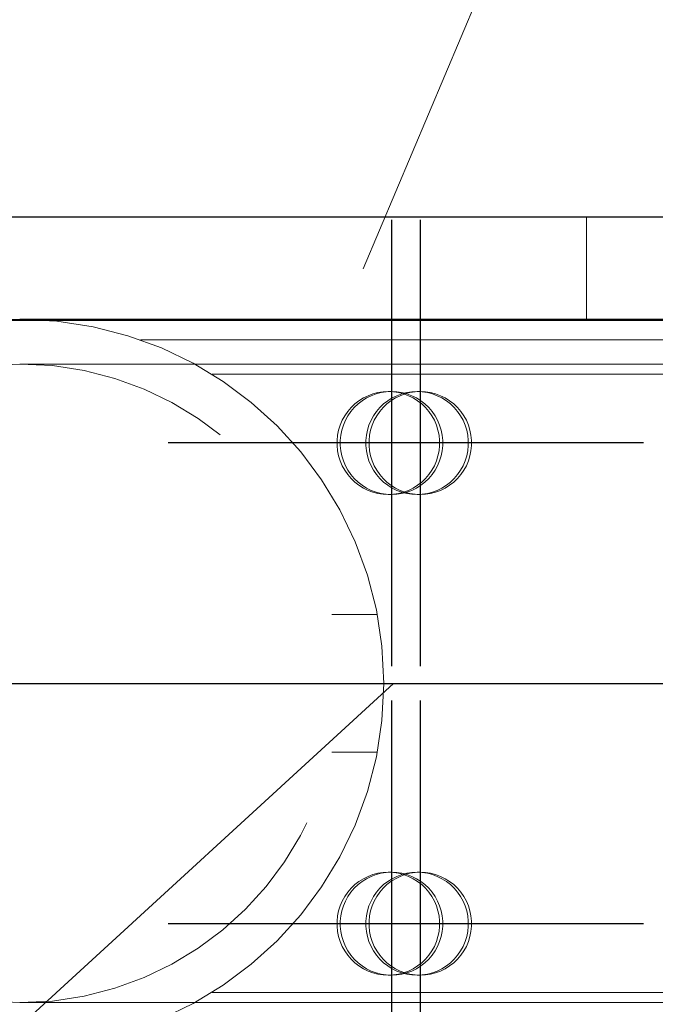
# Model space of a CAD drawing. Header units: millimetres. Extents: x -851 to 2, y 9346 to 10016.
# Tile 81 of 256: x -783.87 to -782.02, y 9574.86 to 9577.72. Entities that reach past the tile are written whole.
import ezdxf

# ---------------------------------------------------------------- set-up
doc = ezdxf.new("R2010")
doc.units = ezdxf.units.MM
doc.header["$LTSCALE"] = 10
doc.linetypes.add('HIDDEN', pattern=[0.375, 0.25, -0.125])
doc.linetypes.add('MITTE', pattern=[2, 1.25, -0.25, 0.25, -0.25])
for name, color, linetype, lineweight in [('PS_Hidden', 2, 'HIDDEN', 9), ('PS_Pos', 1, 'Continuous', 15), ('PS_Shape', 161, 'Continuous', 30), ('PS_SOLID', 7, 'Continuous', 30)]:
    doc.layers.add(name, color=color, linetype=linetype, lineweight=lineweight)
doc.layers.add('PS_Mid', color=5, linetype='MITTE')

# ---------------------------------------------------------------- blocks, each defined once
blk = doc.blocks.new('*X706')
at = {"layer": 'PS_Hidden', "color": 2, "linetype": 'HIDDEN'}
for p, q in [((-782.2184, 9577.1476), (-782.2184, 9576.8476)), ((-783.9456, 9576.8476), (-780.8684, 9576.8476)), ((-783.5168, 9576.7904), (-774.1684, 9576.7904)), ((-781.6917, 9576.7204), (-783.8684, 9576.7204)), ((-783.3084, 9576.6904), (-774.1684, 9576.6904)), ((-782.8401, 9576.6335), (-782.8255, 9576.6373)), ((-782.8161, 9576.6373), (-782.8308, 9576.6335)), ((-782.8255, 9576.6373), (-782.8105, 9576.6396)), ((-782.8012, 9576.6396), (-782.8161, 9576.6373)), ((-782.8105, 9576.6396), (-782.7954, 9576.6404)), ((-782.7861, 9576.6404), (-782.8012, 9576.6396)), ((-782.7954, 9576.6404), (-782.7803, 9576.6396)), ((-782.7954, 9576.6404), (-782.7861, 9576.6404)), ((-782.771, 9576.6396), (-782.7861, 9576.6404)), ((-782.7803, 9576.6396), (-782.7653, 9576.6373)), ((-782.756, 9576.6373), (-782.771, 9576.6396)), ((-782.7653, 9576.6373), (-782.7507, 9576.6335)), ((-782.7563, 9576.6335), (-782.7417, 9576.6373)), ((-782.7414, 9576.6335), (-782.756, 9576.6373)), ((-782.7324, 9576.6373), (-782.747, 9576.6335)), ((-782.7417, 9576.6373), (-782.7267, 9576.6396)), ((-782.7174, 9576.6396), (-782.7324, 9576.6373)), ((-782.7267, 9576.6396), (-782.7116, 9576.6404)), ((-782.7023, 9576.6404), (-782.7174, 9576.6396)), ((-782.7116, 9576.6404), (-782.6965, 9576.6396)), ((-782.7116, 9576.6404), (-782.7023, 9576.6404)), ((-782.6872, 9576.6396), (-782.7023, 9576.6404)), ((-782.6965, 9576.6396), (-782.6816, 9576.6373)), ((-782.6723, 9576.6373), (-782.6872, 9576.6396)), ((-782.6816, 9576.6373), (-782.6669, 9576.6335)), ((-782.6576, 9576.6335), (-782.6723, 9576.6373)), ((-782.8927, 9576.6042), (-782.8807, 9576.6135)), ((-782.8714, 9576.6135), (-782.8834, 9576.6042)), ((-782.8807, 9576.6135), (-782.8679, 9576.6215)), ((-782.8586, 9576.6215), (-782.8714, 9576.6135)), ((-782.8679, 9576.6215), (-782.8543, 9576.6282)), ((-782.845, 9576.6282), (-782.8586, 9576.6215)), ((-782.8543, 9576.6282), (-782.8401, 9576.6335)), ((-782.8308, 9576.6335), (-782.845, 9576.6282)), ((-782.8089, 9576.6042), (-782.797, 9576.6135)), ((-782.7877, 9576.6135), (-782.7996, 9576.6042)), ((-782.797, 9576.6135), (-782.7841, 9576.6215)), ((-782.7748, 9576.6215), (-782.7877, 9576.6135)), ((-782.7841, 9576.6215), (-782.7705, 9576.6282)), ((-782.7612, 9576.6282), (-782.7748, 9576.6215)), ((-782.7705, 9576.6282), (-782.7563, 9576.6335)), ((-782.747, 9576.6335), (-782.7612, 9576.6282)), ((-782.7507, 9576.6335), (-782.7365, 9576.6282)), ((-782.7272, 9576.6282), (-782.7414, 9576.6335)), ((-782.7365, 9576.6282), (-782.7229, 9576.6215)), ((-782.7136, 9576.6215), (-782.7272, 9576.6282)), ((-782.7229, 9576.6215), (-782.7101, 9576.6135)), ((-782.7008, 9576.6135), (-782.7136, 9576.6215)), ((-782.7101, 9576.6135), (-782.6981, 9576.6042)), ((-782.6888, 9576.6042), (-782.7008, 9576.6135)), ((-782.6669, 9576.6335), (-782.6527, 9576.6282)), ((-782.6434, 9576.6282), (-782.6576, 9576.6335)), ((-782.6527, 9576.6282), (-782.6392, 9576.6215)), ((-782.6299, 9576.6215), (-782.6434, 9576.6282)), ((-782.6392, 9576.6215), (-782.6263, 9576.6135)), ((-782.617, 9576.6135), (-782.6299, 9576.6215)), ((-782.6263, 9576.6135), (-782.6144, 9576.6042)), ((-782.6051, 9576.6042), (-782.617, 9576.6135)), ((-782.9221, 9576.5697), (-782.9135, 9576.5822)), ((-782.9135, 9576.5822), (-782.9036, 9576.5937)), ((-782.9042, 9576.5822), (-782.9128, 9576.5697)), ((-782.8943, 9576.5937), (-782.9042, 9576.5822)), ((-782.9036, 9576.5937), (-782.8927, 9576.6042)), ((-782.8834, 9576.6042), (-782.8943, 9576.5937)), ((-782.8384, 9576.5697), (-782.8297, 9576.5822)), ((-782.8297, 9576.5822), (-782.8199, 9576.5937)), ((-782.8204, 9576.5822), (-782.8291, 9576.5697)), ((-782.8106, 9576.5937), (-782.8204, 9576.5822)), ((-782.8199, 9576.5937), (-782.8089, 9576.6042)), ((-782.7996, 9576.6042), (-782.8106, 9576.5937)), ((-782.6981, 9576.6042), (-782.6871, 9576.5937)), ((-782.6778, 9576.5937), (-782.6888, 9576.6042)), ((-782.6871, 9576.5937), (-782.6773, 9576.5822)), ((-782.668, 9576.5822), (-782.6778, 9576.5937)), ((-782.6773, 9576.5822), (-782.6686, 9576.5697)), ((-782.6593, 9576.5697), (-782.668, 9576.5822)), ((-782.6144, 9576.6042), (-782.6034, 9576.5937)), ((-782.5941, 9576.5937), (-782.6051, 9576.6042)), ((-782.6034, 9576.5937), (-782.5935, 9576.5822)), ((-782.5842, 9576.5822), (-782.5941, 9576.5937)), ((-782.5935, 9576.5822), (-782.5849, 9576.5697)), ((-782.5756, 9576.5697), (-782.5842, 9576.5822)), ((-782.9354, 9576.5425), (-782.9295, 9576.5564)), ((-782.9295, 9576.5564), (-782.9221, 9576.5697)), ((-782.9202, 9576.5564), (-782.9261, 9576.5425)), ((-782.9128, 9576.5697), (-782.9202, 9576.5564)), ((-782.8517, 9576.5425), (-782.8457, 9576.5564)), ((-782.8457, 9576.5564), (-782.8384, 9576.5697)), ((-782.8364, 9576.5564), (-782.8424, 9576.5425)), ((-782.8291, 9576.5697), (-782.8364, 9576.5564)), ((-782.6686, 9576.5697), (-782.6613, 9576.5564)), ((-782.6613, 9576.5564), (-782.6553, 9576.5425)), ((-782.652, 9576.5564), (-782.6593, 9576.5697)), ((-782.646, 9576.5425), (-782.652, 9576.5564)), ((-782.5849, 9576.5697), (-782.5776, 9576.5564)), ((-782.5776, 9576.5564), (-782.5716, 9576.5425)), ((-782.5682, 9576.5564), (-782.5756, 9576.5697)), ((-782.5623, 9576.5425), (-782.5682, 9576.5564)), ((-782.943, 9576.5131), (-782.94, 9576.528)), ((-782.94, 9576.528), (-782.9354, 9576.5425)), ((-782.9307, 9576.528), (-782.9337, 9576.5131)), ((-782.9261, 9576.5425), (-782.9307, 9576.528)), ((-782.8593, 9576.5131), (-782.8562, 9576.528)), ((-782.8562, 9576.528), (-782.8517, 9576.5425)), ((-782.8469, 9576.528), (-782.85, 9576.5131)), ((-782.8424, 9576.5425), (-782.8469, 9576.528)), ((-782.6553, 9576.5425), (-782.6508, 9576.528)), ((-782.6508, 9576.528), (-782.6478, 9576.5131)), ((-782.6415, 9576.528), (-782.646, 9576.5425)), ((-782.6385, 9576.5131), (-782.6415, 9576.528)), ((-782.5716, 9576.5425), (-782.5671, 9576.528)), ((-782.5671, 9576.528), (-782.564, 9576.5131)), ((-782.5578, 9576.528), (-782.5623, 9576.5425)), ((-782.5547, 9576.5131), (-782.5578, 9576.528)), ((-782.9445, 9576.498), (-782.943, 9576.5131)), ((-782.9445, 9576.4828), (-782.9445, 9576.498)), ((-782.9337, 9576.5131), (-782.9352, 9576.498)), ((-782.9352, 9576.498), (-782.9352, 9576.4828)), ((-782.8608, 9576.498), (-782.8593, 9576.5131)), ((-782.8608, 9576.4828), (-782.8608, 9576.498)), ((-782.85, 9576.5131), (-782.8515, 9576.498)), ((-782.8515, 9576.498), (-782.8515, 9576.4828)), ((-782.6478, 9576.5131), (-782.6462, 9576.498)), ((-782.6462, 9576.498), (-782.6462, 9576.4828)), ((-782.6369, 9576.498), (-782.6385, 9576.5131)), ((-782.6369, 9576.4828), (-782.6369, 9576.498)), ((-782.564, 9576.5131), (-782.5625, 9576.498)), ((-782.5625, 9576.498), (-782.5625, 9576.4828)), ((-782.5532, 9576.498), (-782.5547, 9576.5131)), ((-782.5532, 9576.4828), (-782.5532, 9576.498)), ((-782.943, 9576.4677), (-782.9445, 9576.4828)), ((-782.94, 9576.4528), (-782.943, 9576.4677)), ((-782.9352, 9576.4828), (-782.9337, 9576.4677)), ((-782.9337, 9576.4677), (-782.9307, 9576.4528)), ((-782.8593, 9576.4677), (-782.8608, 9576.4828)), ((-782.8562, 9576.4528), (-782.8593, 9576.4677)), ((-782.8515, 9576.4828), (-782.85, 9576.4677)), ((-782.85, 9576.4677), (-782.8469, 9576.4528)), ((-782.6478, 9576.4677), (-782.6508, 9576.4528)), ((-782.6462, 9576.4828), (-782.6478, 9576.4677)), ((-782.6415, 9576.4528), (-782.6385, 9576.4677)), ((-782.6385, 9576.4677), (-782.6369, 9576.4828)), ((-782.564, 9576.4677), (-782.5671, 9576.4528)), ((-782.5625, 9576.4828), (-782.564, 9576.4677)), ((-782.5578, 9576.4528), (-782.5547, 9576.4677)), ((-782.5547, 9576.4677), (-782.5532, 9576.4828)), ((-782.9354, 9576.4383), (-782.94, 9576.4528)), ((-782.9295, 9576.4243), (-782.9354, 9576.4383)), ((-782.9307, 9576.4528), (-782.9261, 9576.4383)), ((-782.9261, 9576.4383), (-782.9202, 9576.4243)), ((-782.8517, 9576.4383), (-782.8562, 9576.4528)), ((-782.8457, 9576.4243), (-782.8517, 9576.4383)), ((-782.8469, 9576.4528), (-782.8424, 9576.4383)), ((-782.8424, 9576.4383), (-782.8364, 9576.4243)), ((-782.6553, 9576.4383), (-782.6613, 9576.4243)), ((-782.6508, 9576.4528), (-782.6553, 9576.4383)), ((-782.652, 9576.4243), (-782.646, 9576.4383)), ((-782.646, 9576.4383), (-782.6415, 9576.4528)), ((-782.5716, 9576.4383), (-782.5776, 9576.4243)), ((-782.5671, 9576.4528), (-782.5716, 9576.4383)), ((-782.5682, 9576.4243), (-782.5623, 9576.4383)), ((-782.5623, 9576.4383), (-782.5578, 9576.4528)), ((-782.9221, 9576.411), (-782.9295, 9576.4243)), ((-782.9135, 9576.3986), (-782.9221, 9576.411)), ((-782.9202, 9576.4243), (-782.9128, 9576.411)), ((-782.9128, 9576.411), (-782.9042, 9576.3986)), ((-782.8384, 9576.411), (-782.8457, 9576.4243)), ((-782.8297, 9576.3986), (-782.8384, 9576.411)), ((-782.8364, 9576.4243), (-782.8291, 9576.411)), ((-782.8291, 9576.411), (-782.8204, 9576.3986)), ((-782.6686, 9576.411), (-782.6773, 9576.3986)), ((-782.6613, 9576.4243), (-782.6686, 9576.411)), ((-782.668, 9576.3986), (-782.6593, 9576.411)), ((-782.6593, 9576.411), (-782.652, 9576.4243)), ((-782.5849, 9576.411), (-782.5935, 9576.3986)), ((-782.5776, 9576.4243), (-782.5849, 9576.411)), ((-782.5842, 9576.3986), (-782.5756, 9576.411)), ((-782.5756, 9576.411), (-782.5682, 9576.4243)), ((-782.9036, 9576.387), (-782.9135, 9576.3986)), ((-782.9042, 9576.3986), (-782.8943, 9576.387)), ((-782.8927, 9576.3766), (-782.9036, 9576.387)), ((-782.8943, 9576.387), (-782.8834, 9576.3766)), ((-782.8199, 9576.387), (-782.8297, 9576.3986)), ((-782.8204, 9576.3986), (-782.8106, 9576.387)), ((-782.8089, 9576.3766), (-782.8199, 9576.387)), ((-782.8106, 9576.387), (-782.7996, 9576.3766)), ((-782.6871, 9576.387), (-782.6981, 9576.3766)), ((-782.6888, 9576.3766), (-782.6778, 9576.387)), ((-782.6773, 9576.3986), (-782.6871, 9576.387)), ((-782.6778, 9576.387), (-782.668, 9576.3986)), ((-782.6034, 9576.387), (-782.6144, 9576.3766)), ((-782.6051, 9576.3766), (-782.5941, 9576.387)), ((-782.5935, 9576.3986), (-782.6034, 9576.387)), ((-782.5941, 9576.387), (-782.5842, 9576.3986)), ((-782.8807, 9576.3673), (-782.8927, 9576.3766)), ((-782.8834, 9576.3766), (-782.8714, 9576.3673)), ((-782.8679, 9576.3592), (-782.8807, 9576.3673)), ((-782.8714, 9576.3673), (-782.8586, 9576.3592)), ((-782.8543, 9576.3525), (-782.8679, 9576.3592)), ((-782.8586, 9576.3592), (-782.845, 9576.3525)), ((-782.8401, 9576.3472), (-782.8543, 9576.3525)), ((-782.845, 9576.3525), (-782.8308, 9576.3472)), ((-782.797, 9576.3673), (-782.8089, 9576.3766)), ((-782.7996, 9576.3766), (-782.7877, 9576.3673)), ((-782.7841, 9576.3592), (-782.797, 9576.3673)), ((-782.7877, 9576.3673), (-782.7748, 9576.3592)), ((-782.7705, 9576.3525), (-782.7841, 9576.3592)), ((-782.7748, 9576.3592), (-782.7612, 9576.3525)), ((-782.7563, 9576.3472), (-782.7705, 9576.3525)), ((-782.7612, 9576.3525), (-782.747, 9576.3472)), ((-782.7365, 9576.3525), (-782.7507, 9576.3472)), ((-782.7414, 9576.3472), (-782.7272, 9576.3525)), ((-782.7229, 9576.3592), (-782.7365, 9576.3525)), ((-782.7272, 9576.3525), (-782.7136, 9576.3592)), ((-782.7101, 9576.3673), (-782.7229, 9576.3592)), ((-782.7136, 9576.3592), (-782.7008, 9576.3673)), ((-782.6981, 9576.3766), (-782.7101, 9576.3673)), ((-782.7008, 9576.3673), (-782.6888, 9576.3766)), ((-782.6527, 9576.3525), (-782.6669, 9576.3472)), ((-782.6576, 9576.3472), (-782.6434, 9576.3525)), ((-782.6392, 9576.3592), (-782.6527, 9576.3525)), ((-782.6434, 9576.3525), (-782.6299, 9576.3592)), ((-782.6263, 9576.3673), (-782.6392, 9576.3592)), ((-782.6299, 9576.3592), (-782.617, 9576.3673)), ((-782.6144, 9576.3766), (-782.6263, 9576.3673)), ((-782.617, 9576.3673), (-782.6051, 9576.3766)), ((-782.8255, 9576.3434), (-782.8401, 9576.3472)), ((-782.8308, 9576.3472), (-782.8161, 9576.3434)), ((-782.8105, 9576.3411), (-782.8255, 9576.3434)), ((-782.8161, 9576.3434), (-782.8012, 9576.3411)), ((-782.7954, 9576.3404), (-782.8105, 9576.3411)), ((-782.8012, 9576.3411), (-782.7861, 9576.3404)), ((-782.7803, 9576.3411), (-782.7954, 9576.3404)), ((-782.7954, 9576.3404), (-782.7861, 9576.3404)), ((-782.7861, 9576.3404), (-782.771, 9576.3411)), ((-782.7653, 9576.3434), (-782.7803, 9576.3411)), ((-782.771, 9576.3411), (-782.756, 9576.3434)), ((-782.7507, 9576.3472), (-782.7653, 9576.3434)), ((-782.7417, 9576.3434), (-782.7563, 9576.3472)), ((-782.756, 9576.3434), (-782.7414, 9576.3472)), ((-782.747, 9576.3472), (-782.7324, 9576.3434)), ((-782.7267, 9576.3411), (-782.7417, 9576.3434)), ((-782.7324, 9576.3434), (-782.7174, 9576.3411)), ((-782.7116, 9576.3404), (-782.7267, 9576.3411)), ((-782.7174, 9576.3411), (-782.7023, 9576.3404)), ((-782.6965, 9576.3411), (-782.7116, 9576.3404)), ((-782.7116, 9576.3404), (-782.7023, 9576.3404)), ((-782.7023, 9576.3404), (-782.6872, 9576.3411)), ((-782.6816, 9576.3434), (-782.6965, 9576.3411)), ((-782.6872, 9576.3411), (-782.6723, 9576.3434)), ((-782.6669, 9576.3472), (-782.6816, 9576.3434)), ((-782.6723, 9576.3434), (-782.6576, 9576.3472)), ((-782.8274, 9575.9904), (-782.9601, 9575.9904)), ((-782.8274, 9575.5904), (-782.9601, 9575.5904)), ((-782.8543, 9575.2282), (-782.8401, 9575.2335)), ((-782.8308, 9575.2335), (-782.845, 9575.2282)), ((-782.8401, 9575.2335), (-782.8255, 9575.2373)), ((-782.8161, 9575.2373), (-782.8308, 9575.2335)), ((-782.8255, 9575.2373), (-782.8105, 9575.2396)), ((-782.8012, 9575.2396), (-782.8161, 9575.2373)), ((-782.8105, 9575.2396), (-782.7954, 9575.2404)), ((-782.7861, 9575.2404), (-782.8012, 9575.2396)), ((-782.7954, 9575.2404), (-782.7803, 9575.2396)), ((-782.7954, 9575.2404), (-782.7861, 9575.2404)), ((-782.771, 9575.2396), (-782.7861, 9575.2404)), ((-782.7803, 9575.2396), (-782.7653, 9575.2373)), ((-782.756, 9575.2373), (-782.771, 9575.2396)), ((-782.7705, 9575.2282), (-782.7563, 9575.2335)), ((-782.7653, 9575.2373), (-782.7507, 9575.2335)), ((-782.747, 9575.2335), (-782.7612, 9575.2282)), ((-782.7563, 9575.2335), (-782.7417, 9575.2373)), ((-782.7414, 9575.2335), (-782.756, 9575.2373)), ((-782.7507, 9575.2335), (-782.7365, 9575.2282)), ((-782.7324, 9575.2373), (-782.747, 9575.2335)), ((-782.7417, 9575.2373), (-782.7267, 9575.2396)), ((-782.7272, 9575.2282), (-782.7414, 9575.2335)), ((-782.7174, 9575.2396), (-782.7324, 9575.2373)), ((-782.7267, 9575.2396), (-782.7116, 9575.2404)), ((-782.7023, 9575.2404), (-782.7174, 9575.2396)), ((-782.7116, 9575.2404), (-782.6965, 9575.2396)), ((-782.7116, 9575.2404), (-782.7023, 9575.2404)), ((-782.6872, 9575.2396), (-782.7023, 9575.2404)), ((-782.6965, 9575.2396), (-782.6816, 9575.2373)), ((-782.6723, 9575.2373), (-782.6872, 9575.2396)), ((-782.6816, 9575.2373), (-782.6669, 9575.2335)), ((-782.6576, 9575.2335), (-782.6723, 9575.2373)), ((-782.6669, 9575.2335), (-782.6527, 9575.2282)), ((-782.6434, 9575.2282), (-782.6576, 9575.2335)), ((-782.9036, 9575.1937), (-782.8927, 9575.2042)), ((-782.8834, 9575.2042), (-782.8943, 9575.1937)), ((-782.8927, 9575.2042), (-782.8807, 9575.2135)), ((-782.8714, 9575.2135), (-782.8834, 9575.2042)), ((-782.8807, 9575.2135), (-782.8679, 9575.2215)), ((-782.8586, 9575.2215), (-782.8714, 9575.2135)), ((-782.8679, 9575.2215), (-782.8543, 9575.2282)), ((-782.845, 9575.2282), (-782.8586, 9575.2215)), ((-782.8199, 9575.1937), (-782.8089, 9575.2042)), ((-782.7996, 9575.2042), (-782.8106, 9575.1937)), ((-782.8089, 9575.2042), (-782.797, 9575.2135)), ((-782.7877, 9575.2135), (-782.7996, 9575.2042)), ((-782.797, 9575.2135), (-782.7841, 9575.2215)), ((-782.7748, 9575.2215), (-782.7877, 9575.2135)), ((-782.7841, 9575.2215), (-782.7705, 9575.2282)), ((-782.7612, 9575.2282), (-782.7748, 9575.2215)), ((-782.7365, 9575.2282), (-782.7229, 9575.2215)), ((-782.7136, 9575.2215), (-782.7272, 9575.2282)), ((-782.7229, 9575.2215), (-782.7101, 9575.2135)), ((-782.7008, 9575.2135), (-782.7136, 9575.2215)), ((-782.7101, 9575.2135), (-782.6981, 9575.2042)), ((-782.6888, 9575.2042), (-782.7008, 9575.2135)), ((-782.6981, 9575.2042), (-782.6871, 9575.1937)), ((-782.6778, 9575.1937), (-782.6888, 9575.2042)), ((-782.6527, 9575.2282), (-782.6392, 9575.2215)), ((-782.6299, 9575.2215), (-782.6434, 9575.2282)), ((-782.6392, 9575.2215), (-782.6263, 9575.2135)), ((-782.617, 9575.2135), (-782.6299, 9575.2215)), ((-782.6263, 9575.2135), (-782.6144, 9575.2042)), ((-782.6051, 9575.2042), (-782.617, 9575.2135)), ((-782.6144, 9575.2042), (-782.6034, 9575.1937)), ((-782.5941, 9575.1937), (-782.6051, 9575.2042)), ((-782.9221, 9575.1697), (-782.9135, 9575.1822)), ((-782.9135, 9575.1822), (-782.9036, 9575.1937)), ((-782.9042, 9575.1822), (-782.9128, 9575.1697)), ((-782.8943, 9575.1937), (-782.9042, 9575.1822)), ((-782.8384, 9575.1697), (-782.8297, 9575.1822)), ((-782.8297, 9575.1822), (-782.8199, 9575.1937)), ((-782.8204, 9575.1822), (-782.8291, 9575.1697)), ((-782.8106, 9575.1937), (-782.8204, 9575.1822)), ((-782.6871, 9575.1937), (-782.6773, 9575.1822)), ((-782.668, 9575.1822), (-782.6778, 9575.1937)), ((-782.6773, 9575.1822), (-782.6686, 9575.1697)), ((-782.6593, 9575.1697), (-782.668, 9575.1822)), ((-782.6034, 9575.1937), (-782.5935, 9575.1822)), ((-782.5842, 9575.1822), (-782.5941, 9575.1937)), ((-782.5935, 9575.1822), (-782.5849, 9575.1697)), ((-782.5756, 9575.1697), (-782.5842, 9575.1822)), ((-782.9354, 9575.1425), (-782.9295, 9575.1564)), ((-782.9295, 9575.1564), (-782.9221, 9575.1697)), ((-782.9202, 9575.1564), (-782.9261, 9575.1425)), ((-782.9128, 9575.1697), (-782.9202, 9575.1564)), ((-782.8517, 9575.1425), (-782.8457, 9575.1564)), ((-782.8457, 9575.1564), (-782.8384, 9575.1697)), ((-782.8364, 9575.1564), (-782.8424, 9575.1425)), ((-782.8291, 9575.1697), (-782.8364, 9575.1564)), ((-782.6686, 9575.1697), (-782.6613, 9575.1564)), ((-782.6613, 9575.1564), (-782.6553, 9575.1425)), ((-782.652, 9575.1564), (-782.6593, 9575.1697)), ((-782.646, 9575.1425), (-782.652, 9575.1564)), ((-782.5849, 9575.1697), (-782.5776, 9575.1564)), ((-782.5776, 9575.1564), (-782.5716, 9575.1425)), ((-782.5682, 9575.1564), (-782.5756, 9575.1697)), ((-782.5623, 9575.1425), (-782.5682, 9575.1564)), ((-782.943, 9575.1131), (-782.94, 9575.128)), ((-782.94, 9575.128), (-782.9354, 9575.1425)), ((-782.9307, 9575.128), (-782.9337, 9575.1131)), ((-782.9261, 9575.1425), (-782.9307, 9575.128)), ((-782.8593, 9575.1131), (-782.8562, 9575.128)), ((-782.8562, 9575.128), (-782.8517, 9575.1425)), ((-782.8469, 9575.128), (-782.85, 9575.1131)), ((-782.8424, 9575.1425), (-782.8469, 9575.128)), ((-782.6553, 9575.1425), (-782.6508, 9575.128)), ((-782.6508, 9575.128), (-782.6478, 9575.1131)), ((-782.6415, 9575.128), (-782.646, 9575.1425)), ((-782.6385, 9575.1131), (-782.6415, 9575.128)), ((-782.5716, 9575.1425), (-782.5671, 9575.128)), ((-782.5671, 9575.128), (-782.564, 9575.1131)), ((-782.5578, 9575.128), (-782.5623, 9575.1425)), ((-782.5547, 9575.1131), (-782.5578, 9575.128)), ((-782.9445, 9575.098), (-782.943, 9575.1131)), ((-782.9445, 9575.0828), (-782.9445, 9575.098)), ((-782.9337, 9575.1131), (-782.9352, 9575.098)), ((-782.9352, 9575.098), (-782.9352, 9575.0828)), ((-782.8608, 9575.098), (-782.8593, 9575.1131)), ((-782.8608, 9575.0828), (-782.8608, 9575.098)), ((-782.85, 9575.1131), (-782.8515, 9575.098)), ((-782.8515, 9575.098), (-782.8515, 9575.0828)), ((-782.6478, 9575.1131), (-782.6462, 9575.098)), ((-782.6462, 9575.098), (-782.6462, 9575.0828)), ((-782.6369, 9575.098), (-782.6385, 9575.1131)), ((-782.6369, 9575.0828), (-782.6369, 9575.098)), ((-782.564, 9575.1131), (-782.5625, 9575.098)), ((-782.5625, 9575.098), (-782.5625, 9575.0828)), ((-782.5532, 9575.098), (-782.5547, 9575.1131)), ((-782.5532, 9575.0828), (-782.5532, 9575.098)), ((-782.943, 9575.0677), (-782.9445, 9575.0828)), ((-782.94, 9575.0528), (-782.943, 9575.0677)), ((-782.9352, 9575.0828), (-782.9337, 9575.0677)), ((-782.9337, 9575.0677), (-782.9307, 9575.0528)), ((-782.8593, 9575.0677), (-782.8608, 9575.0828)), ((-782.8562, 9575.0528), (-782.8593, 9575.0677)), ((-782.8515, 9575.0828), (-782.85, 9575.0677)), ((-782.85, 9575.0677), (-782.8469, 9575.0528)), ((-782.6478, 9575.0677), (-782.6508, 9575.0528)), ((-782.6462, 9575.0828), (-782.6478, 9575.0677)), ((-782.6415, 9575.0528), (-782.6385, 9575.0677)), ((-782.6385, 9575.0677), (-782.6369, 9575.0828)), ((-782.564, 9575.0677), (-782.5671, 9575.0528)), ((-782.5625, 9575.0828), (-782.564, 9575.0677)), ((-782.5578, 9575.0528), (-782.5547, 9575.0677)), ((-782.5547, 9575.0677), (-782.5532, 9575.0828)), ((-782.9354, 9575.0383), (-782.94, 9575.0528)), ((-782.9295, 9575.0243), (-782.9354, 9575.0383)), ((-782.9307, 9575.0528), (-782.9261, 9575.0383)), ((-782.9261, 9575.0383), (-782.9202, 9575.0243)), ((-782.8517, 9575.0383), (-782.8562, 9575.0528)), ((-782.8457, 9575.0243), (-782.8517, 9575.0383)), ((-782.8469, 9575.0528), (-782.8424, 9575.0383)), ((-782.8424, 9575.0383), (-782.8364, 9575.0243)), ((-782.6553, 9575.0383), (-782.6613, 9575.0243)), ((-782.6508, 9575.0528), (-782.6553, 9575.0383)), ((-782.652, 9575.0243), (-782.646, 9575.0383)), ((-782.646, 9575.0383), (-782.6415, 9575.0528)), ((-782.5716, 9575.0383), (-782.5776, 9575.0243)), ((-782.5671, 9575.0528), (-782.5716, 9575.0383)), ((-782.5682, 9575.0243), (-782.5623, 9575.0383)), ((-782.5623, 9575.0383), (-782.5578, 9575.0528)), ((-782.9221, 9575.011), (-782.9295, 9575.0243)), ((-782.9135, 9574.9986), (-782.9221, 9575.011)), ((-782.9202, 9575.0243), (-782.9128, 9575.011)), ((-782.9128, 9575.011), (-782.9042, 9574.9986)), ((-782.8384, 9575.011), (-782.8457, 9575.0243)), ((-782.8297, 9574.9986), (-782.8384, 9575.011)), ((-782.8364, 9575.0243), (-782.8291, 9575.011)), ((-782.8291, 9575.011), (-782.8204, 9574.9986)), ((-782.6686, 9575.011), (-782.6773, 9574.9986)), ((-782.6613, 9575.0243), (-782.6686, 9575.011)), ((-782.668, 9574.9986), (-782.6593, 9575.011)), ((-782.6593, 9575.011), (-782.652, 9575.0243)), ((-782.5849, 9575.011), (-782.5935, 9574.9986)), ((-782.5776, 9575.0243), (-782.5849, 9575.011)), ((-782.5842, 9574.9986), (-782.5756, 9575.011)), ((-782.5756, 9575.011), (-782.5682, 9575.0243)), ((-782.9036, 9574.987), (-782.9135, 9574.9986)), ((-782.9042, 9574.9986), (-782.8943, 9574.987)), ((-782.8927, 9574.9766), (-782.9036, 9574.987)), ((-782.8943, 9574.987), (-782.8834, 9574.9766)), ((-782.8807, 9574.9673), (-782.8927, 9574.9766)), ((-782.8834, 9574.9766), (-782.8714, 9574.9673)), ((-782.8199, 9574.987), (-782.8297, 9574.9986)), ((-782.8204, 9574.9986), (-782.8106, 9574.987)), ((-782.8089, 9574.9766), (-782.8199, 9574.987)), ((-782.8106, 9574.987), (-782.7996, 9574.9766)), ((-782.797, 9574.9673), (-782.8089, 9574.9766)), ((-782.7996, 9574.9766), (-782.7877, 9574.9673)), ((-782.6981, 9574.9766), (-782.7101, 9574.9673)), ((-782.7008, 9574.9673), (-782.6888, 9574.9766)), ((-782.6871, 9574.987), (-782.6981, 9574.9766)), ((-782.6888, 9574.9766), (-782.6778, 9574.987)), ((-782.6773, 9574.9986), (-782.6871, 9574.987)), ((-782.6778, 9574.987), (-782.668, 9574.9986)), ((-782.6144, 9574.9766), (-782.6263, 9574.9673)), ((-782.617, 9574.9673), (-782.6051, 9574.9766)), ((-782.6034, 9574.987), (-782.6144, 9574.9766)), ((-782.6051, 9574.9766), (-782.5941, 9574.987)), ((-782.5935, 9574.9986), (-782.6034, 9574.987)), ((-782.5941, 9574.987), (-782.5842, 9574.9986)), ((-782.8679, 9574.9592), (-782.8807, 9574.9673)), ((-782.8714, 9574.9673), (-782.8586, 9574.9592)), ((-782.8543, 9574.9525), (-782.8679, 9574.9592)), ((-782.8586, 9574.9592), (-782.845, 9574.9525)), ((-782.8401, 9574.9472), (-782.8543, 9574.9525)), ((-782.845, 9574.9525), (-782.8308, 9574.9472)), ((-782.8255, 9574.9434), (-782.8401, 9574.9472)), ((-782.8308, 9574.9472), (-782.8161, 9574.9434)), ((-782.8105, 9574.9411), (-782.8255, 9574.9434)), ((-782.8161, 9574.9434), (-782.8012, 9574.9411)), ((-782.7841, 9574.9592), (-782.797, 9574.9673)), ((-782.7877, 9574.9673), (-782.7748, 9574.9592)), ((-782.7705, 9574.9525), (-782.7841, 9574.9592)), ((-782.7653, 9574.9434), (-782.7803, 9574.9411)), ((-782.7748, 9574.9592), (-782.7612, 9574.9525)), ((-782.771, 9574.9411), (-782.756, 9574.9434)), ((-782.7563, 9574.9472), (-782.7705, 9574.9525)), ((-782.7507, 9574.9472), (-782.7653, 9574.9434)), ((-782.7612, 9574.9525), (-782.747, 9574.9472)), ((-782.7417, 9574.9434), (-782.7563, 9574.9472)), ((-782.756, 9574.9434), (-782.7414, 9574.9472)), ((-782.7365, 9574.9525), (-782.7507, 9574.9472)), ((-782.747, 9574.9472), (-782.7324, 9574.9434)), ((-782.7267, 9574.9411), (-782.7417, 9574.9434)), ((-782.7414, 9574.9472), (-782.7272, 9574.9525)), ((-782.7229, 9574.9592), (-782.7365, 9574.9525)), ((-782.7324, 9574.9434), (-782.7174, 9574.9411)), ((-782.7272, 9574.9525), (-782.7136, 9574.9592)), ((-782.7101, 9574.9673), (-782.7229, 9574.9592)), ((-782.7136, 9574.9592), (-782.7008, 9574.9673)), ((-782.6816, 9574.9434), (-782.6965, 9574.9411)), ((-782.6872, 9574.9411), (-782.6723, 9574.9434)), ((-782.6669, 9574.9472), (-782.6816, 9574.9434)), ((-782.6723, 9574.9434), (-782.6576, 9574.9472)), ((-782.6527, 9574.9525), (-782.6669, 9574.9472)), ((-782.6576, 9574.9472), (-782.6434, 9574.9525)), ((-782.6392, 9574.9592), (-782.6527, 9574.9525)), ((-782.6434, 9574.9525), (-782.6299, 9574.9592)), ((-782.6263, 9574.9673), (-782.6392, 9574.9592)), ((-782.6299, 9574.9592), (-782.617, 9574.9673)), ((-782.7954, 9574.9404), (-782.8105, 9574.9411)), ((-782.8012, 9574.9411), (-782.7861, 9574.9404)), ((-782.7803, 9574.9411), (-782.7954, 9574.9404)), ((-782.7954, 9574.9404), (-782.7861, 9574.9404)), ((-782.7861, 9574.9404), (-782.771, 9574.9411)), ((-782.7116, 9574.9404), (-782.7267, 9574.9411)), ((-782.7174, 9574.9411), (-782.7023, 9574.9404)), ((-782.6965, 9574.9411), (-782.7116, 9574.9404)), ((-782.7116, 9574.9404), (-782.7023, 9574.9404)), ((-782.7023, 9574.9404), (-782.6872, 9574.9411)), ((-783.3084, 9574.8904), (-774.1684, 9574.8904)), ((-783.8684, 9574.8604), (-781.6917, 9574.8604))]:
    blk.add_line(p, q, dxfattribs=at)
at = {"layer": 'PS_Hidden', "color": 2, "extrusion": (0, 0, -1)}
blk.add_circle((783.8684, 9575.7904), 0.93, dxfattribs=at)
blk.add_circle((783.8684, 9575.7904), 0.93, dxfattribs=at)
at = {"layer": 'PS_Hidden', "extrusion": (0, 0, -1)}
for start, end in [(90, 180), (180, 270)]:
    blk.add_arc((783.8684, 9575.7904), 1.06, start, end, dxfattribs=at)
at = {"layer": 'PS_Hidden'}
blk.add_arc((-783.8684, 9575.7904), 1.06, 270, 90, dxfattribs=at)
at = {"layer": 'PS_Mid', "color": 5, "linetype": 'MITTE'}
for p, q in [((-782.7861, 9577.1404), (-782.7861, 9575.8404)), ((-782.7023, 9577.1404), (-782.7023, 9575.8404)), ((-782.1361, 9576.4904), (-783.4361, 9576.4904)), ((-782.0523, 9576.4904), (-783.3523, 9576.4904)), ((-786.0525, 9575.7904), (-731.6843, 9575.7904)), ((-484.0025, 9575.7904), (-784.1809, 9575.7904)), ((-783.4619, 9575.7904), (-782.3084, 9575.7904)), ((-782.7861, 9575.7404), (-782.7861, 9574.4404)), ((-782.7023, 9575.7404), (-782.7023, 9574.4404)), ((-782.1361, 9575.0904), (-783.4361, 9575.0904)), ((-782.0523, 9575.0904), (-783.3523, 9575.0904))]:
    blk.add_line(p, q, dxfattribs=at)
at = {"layer": 'PS_SOLID', "color": 7, "linetype": 'Continuous'}
for p, q in [((-780.8684, 9577.1476), (-784.8684, 9577.1476)), ((-781.6917, 9576.8504), (-783.8684, 9576.8504))]:
    blk.add_line(p, q, dxfattribs=at)
at = {"layer": 'PS_SOLID', "extrusion": (0, 0, -1)}
blk.add_arc((783.8684, 9575.7904), 1.06, 270, 90, dxfattribs=at)
at = {"layer": 'PS_SOLID'}
for start, end in [(90, 180), (180, 270)]:
    blk.add_arc((-783.8684, 9575.7904), 1.06, start, end, dxfattribs=at)
blk = doc.blocks.new('*X767')
at = {"color": 1}
blk.add_line((-782.8684, 9576.9976), (-781.2253, 9580.8932), dxfattribs=at)
blk = doc.blocks.new('*X768')
at = {"color": 1}
blk.add_line((-782.78, 9575.7904), (-785.4648, 9573.3271), dxfattribs=at)

msp = doc.modelspace()

# ---------------------------------------------------------------- block references
at = {"layer": 'PS_Pos'}
for name in ['*X767', '*X768']:
    msp.add_blockref(name, (0, 0), dxfattribs=at)
at = {"layer": 'PS_Shape', "color": 31}
msp.add_blockref('*X706', (0, 0), dxfattribs=at)

doc.saveas('drawing.dxf')
